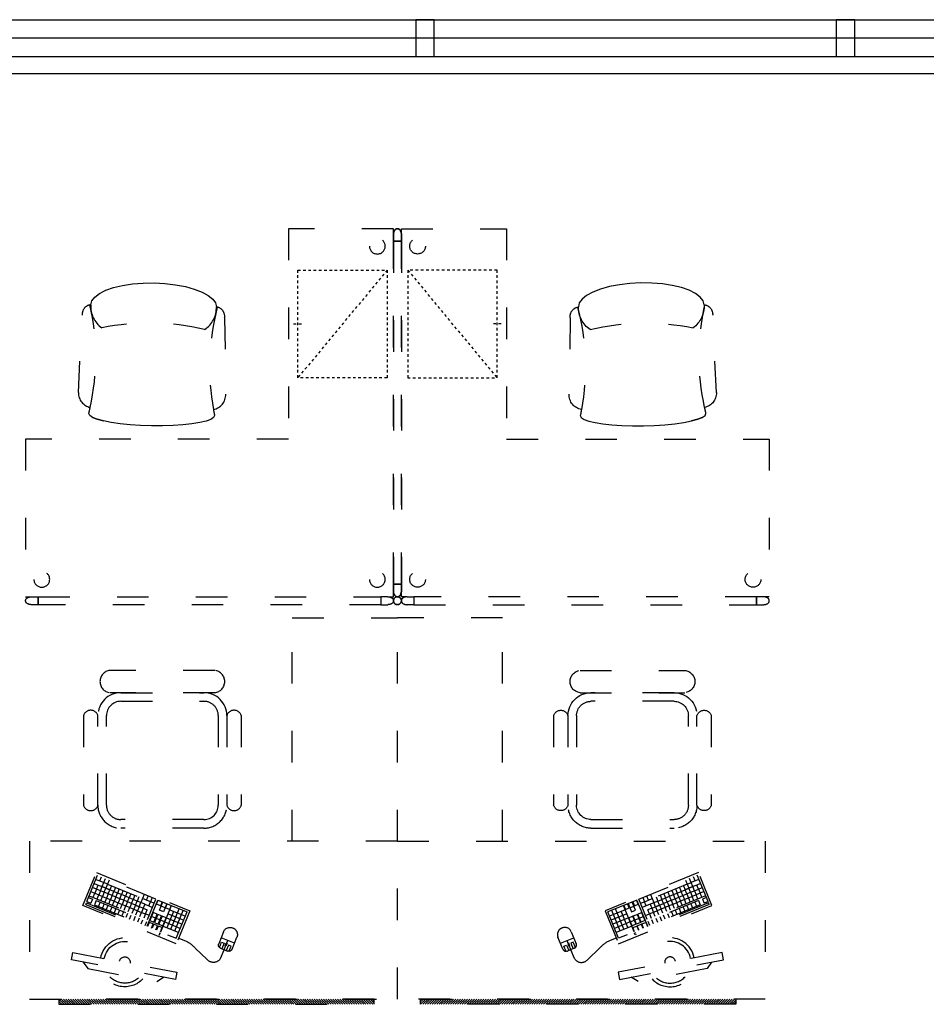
# Model space of a CAD drawing. Header units: millimetres. Extents: x -539149 to -534375, y 505028 to 505469.
# Tile 128 of 135: x -534794 to -534759, y 505325 to 505363. Entities that reach past the tile are written whole.
import ezdxf

# ---------------------------------------------------------------- set-up
doc = ezdxf.new("R2010")
doc.units = ezdxf.units.MM
doc.header["$LTSCALE"] = 10
doc.linetypes.add('ACAD_ISO03W100', pattern=[30, 12, -18])
doc.linetypes.add('HIDDEN2', pattern=[0.1875, 0.125, -0.0625])
for name, color, linetype in [('A-建筑-窗户', 4, 'Continuous'), ('B-平面-家具L', 30, 'Continuous'), ('B-平面-活动家具', 30, 'ACAD_ISO03W100'), ('家具', 1, 'Continuous')]:
    doc.layers.add(name, color=color, linetype=linetype)

# ---------------------------------------------------------------- blocks, each defined once
blk = doc.blocks.new('A$C50D80CFC')
for p, q in [((317.432712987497, 678.1137840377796, 4.4319627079e-06), (309.5248600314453, 675.3435758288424, 4.4319627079e-06)), ((330.2413478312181, 675.6615246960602, 4.4319627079e-06), (317.432712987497, 678.1137840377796, 4.4319627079e-06)), ((330.2413478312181, 675.6615246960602, 4.4319627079e-06), (347.5562974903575, 668.0602894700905, 4.4319627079e-06)), ((347.5562974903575, 668.0602894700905, 4.4319627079e-06), (330.2413478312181, 675.6615246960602, 4.4319627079e-06)), ((225.1857920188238, 649.1120326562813, 4.4319627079e-06), (23.64198965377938, 434.4292459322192, 4.4319627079e-06)), ((347.5562974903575, 668.0602894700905, 4.4319627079e-06), (368.8563607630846, 655.5422358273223, 4.4319627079e-06)), ((368.856360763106, 655.542235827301, 4.4319627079e-06), (347.5562974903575, 668.0602894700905, 4.4319627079e-06)), ((393.4927267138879, 638.485580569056, 4.4319627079e-06), (368.856360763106, 655.542235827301, 4.4319627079e-06)), ((420.7151116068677, 617.4130623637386, 4.4319627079e-06), (393.4927267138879, 638.485580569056, 4.4319627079e-06)), ((449.6978958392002, 592.9596549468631, 4.4319627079e-06), (420.7151116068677, 617.4130623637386, 4.4319627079e-06)), ((479.5601110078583, 565.8710296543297, 4.4319627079e-06), (449.6978958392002, 592.9596549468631, 4.4319627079e-06)), ((509.3946517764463, 536.9712686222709, 4.4319627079e-06), (479.5601110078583, 565.8710296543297, 4.4319627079e-06)), ((538.2959502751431, 507.1351903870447, 4.4319627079e-06), (509.3946517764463, 536.9712686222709, 4.4319627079e-06)), ((565.3830381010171, 477.2745126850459, 4.4319627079e-06), (538.2959502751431, 507.1351903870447, 4.4319627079e-06)), ((589.8364455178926, 448.2917284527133, 4.4319627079e-06), (565.3830381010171, 477.2745126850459, 4.4319627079e-06)), ((610.9105011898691, 421.0678060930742, 4.4319627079e-06), (589.8364455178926, 448.2917284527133, 4.4319627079e-06)), ((627.965618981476, 396.4329776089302, 4.4319627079e-06), (610.9105011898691, 421.0678060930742, 4.4319627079e-06)), ((17.4046268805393, 383.2234744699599, 4.4319627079e-06), (9.295180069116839, 369.9762511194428, 4.4319627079e-06)), ((640.4836726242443, 375.1329143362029, 4.4319627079e-06), (627.965618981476, 396.4329776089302, 4.4319627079e-06)), ((648.0849078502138, 357.8179646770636, 4.4319627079e-06), (640.4836726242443, 375.1329143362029, 4.4319627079e-06)), ((9.295180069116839, 369.9762511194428, 4.4319627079e-06), (6.57078912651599, 351.9909659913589, 4.4319627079e-06)), ((6.57078912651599, 351.9909659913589, 4.4319627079e-06), (9.313629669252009, 329.817621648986, 4.4319627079e-06)), ((647.7669589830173, 337.1014768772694, 4.4319627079e-06), (650.5371671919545, 345.0093298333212, 4.4319627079e-06)), ((650.5371671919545, 345.0093298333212, 4.4319627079e-06), (648.0849078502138, 357.8179646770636, 4.4319627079e-06)), ((9.313629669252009, 329.817621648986, 4.4319627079e-06), (17.44221596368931, 304.1280910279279, 4.4319627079e-06)), ((17.44221596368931, 304.1280910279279, 4.4319627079e-06), (30.70747840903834, 275.7003322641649, 4.4319627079e-06)), ((30.70747840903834, 275.7003322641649, 4.4319627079e-06), (48.70660073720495, 245.4045514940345, 4.4319627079e-06)), ((48.70660073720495, 245.4045514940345, 4.4319627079e-06), (70.89531974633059, 214.1570788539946, 4.4319627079e-06)), ((406.8526290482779, 51.21860646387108, 4.4319627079e-06), (618.8371276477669, 250.2292609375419, 4.4319627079e-06)), ((70.89531974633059, 214.1570788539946, 4.4319627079e-06), (96.5956126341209, 182.9065312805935, 4.4319627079e-06)), ((96.5956126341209, 182.9065312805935, 4.4319627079e-06), (125.027983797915, 152.6046006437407, 4.4319627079e-06)), ((125.027983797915, 152.6046006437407, 4.4319627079e-06), (155.3314519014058, 124.1706920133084, 4.4319627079e-06)), ((155.3314519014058, 124.1706920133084, 4.4319627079e-06), (186.5804620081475, 98.47193659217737, 4.4319627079e-06)), ((186.5804620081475, 98.47193659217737, 4.4319627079e-06), (217.8279346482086, 76.28321758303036, 4.4319627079e-06)), ((217.8279346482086, 76.28321758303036, 4.4319627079e-06), (248.1252528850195, 58.28255778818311, 4.4319627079e-06)), ((248.1252528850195, 58.28255778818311, 4.4319627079e-06), (276.5514741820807, 45.01883280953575, 4.4319627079e-06)), ((276.5514741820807, 45.01883280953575, 4.4319627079e-06), (302.24100480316, 36.89024651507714, 4.4319627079e-06)), ((342.3996342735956, 36.87179691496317, 4.4319627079e-06), (355.6468576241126, 44.98124372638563, 4.4319627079e-06)), ((302.24100480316, 36.89024651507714, 4.4319627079e-06), (324.4143491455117, 34.14740597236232, 4.4319627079e-06)), ((324.4143491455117, 34.14740597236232, 4.4319627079e-06), (342.3996342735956, 36.87179691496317, 4.4319627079e-06))]:
    blk.add_line(p, q)
at = {"extrusion": (0, 0, -1)}
for centre, major_axis, ratio, start_param, end_param in [((-505.3333516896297, 1198.08193754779, 4.4319627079e-06), (-684.5616480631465, 684.5616480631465), 0.9999999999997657, 2.926577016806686, 2.95062812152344), ((-449.5744972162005, 1151.46360562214, 4.4319627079e-06), (-633.4589835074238, 633.4589835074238), 0.9999999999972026, 2.942373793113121, 3.381095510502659), ((265.0665981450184, 609.1338043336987, 4.4319627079e-06), (39.9295469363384, 39.9295469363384), 0.9999999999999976, -1.569576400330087, -0.1903970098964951), ((45.86689978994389, 405.7392633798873, 4.4319627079e-06), (25.66185622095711, 25.66185622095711), 0.9999999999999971, 3.257715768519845, 4.838691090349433), ((91.28059034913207, 315.3515977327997, 4.4319627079e-06), (70.9371747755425, 70.9371747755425), 0.9999999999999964, 4.670073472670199, 5.682024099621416), ((1123.886988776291, -421.9978803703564, 4.4319627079e-06), (-633.4589835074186, 633.4589835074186), 0.99999999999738, 6.043682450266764, 6.482404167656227), ((581.5571874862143, 292.6432149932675, 4.4319627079e-06), (39.9295469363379, 39.9295469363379), 0.9999999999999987, 0.1903970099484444, 1.635129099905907), ((378.1626465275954, 73.44351664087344, 4.4319627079e-06), (25.6618562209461, 25.6618562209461), 0.9999999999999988, 1.444494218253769, 3.025469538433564)]:
    blk.add_ellipse(centre, major_axis=major_axis, ratio=ratio, start_param=start_param, end_param=end_param, dxfattribs=at)
at = {"extrusion": (0, 0, -0.9999999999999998)}
for centre, major_axis, ratio, start_param, end_param in [((863.0119863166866, 890.5886031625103, 4.4319627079e-06), (-630.3613354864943, 630.3613354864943), 0.9999999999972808, 4.491074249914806, 4.933703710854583), ((1170.505320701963, -477.7567348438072, 4.4319627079e-06), (684.5616480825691, 684.5616480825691), 0.9999999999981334, -1.379831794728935, -1.355780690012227), ((287.7749808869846, 118.8572071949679, 4.4319627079e-06), (70.93717477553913, 70.93717477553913), 0.9999999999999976, 0.6011612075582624, 1.613111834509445)]:
    blk.add_ellipse(centre, major_axis=major_axis, ratio=ratio, start_param=start_param, end_param=end_param, dxfattribs=at)
blk = doc.blocks.new('1grjh')
at = {"layer": 'B-平面-活动家具', "elevation": 450.9834994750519}
for points in [[(22796.75707599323, -67373.4589914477), (22796.75707599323, -67347.40262844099, 0.15271203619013), (22791.88651290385, -67330.78155065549, 0.2467330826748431), (22781.75707484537, -67325.4589914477, 0.246733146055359), (22771.62763761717, -67330.78154819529, 0.1527120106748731), (22766.75707452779, -67347.40262084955), (22766.75707452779, -67373.4589914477), (22796.75707599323, -67373.4589914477)], [(22796.75707599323, -68677.4589914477), (22796.75707599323, -68703.5153544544, -0.15271203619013), (22791.88651290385, -68720.1364322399, -0.2467330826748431), (22781.75707484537, -68725.4589914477, -0.246733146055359), (22771.62763761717, -68720.1364347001, -0.1527120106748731), (22766.75707452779, -68703.51536204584), (22766.75707452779, -68677.4589914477), (22796.75707599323, -68677.4589914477)], [(22844.75707484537, -68755.45899259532), (22818.70071183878, -68755.45899259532, -0.15271203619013), (22802.07963405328, -68750.58842950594, -0.2467330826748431), (22796.75707484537, -68740.4589914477, -0.246733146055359), (22802.07963159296, -68730.3295542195, -0.1527120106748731), (22818.70070424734, -68725.45899113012), (22844.75707484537, -68725.45899113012), (22844.75707484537, -68755.45899259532)], [(24148.75707484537, -68755.45899259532), (24174.81343785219, -68755.45899259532, 0.15271203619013), (24191.43451563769, -68750.58842950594, 0.2467330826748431), (24196.75707484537, -68740.4589914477, 0.246733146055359), (24191.43451809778, -68730.3295542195, 0.1527120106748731), (24174.81344544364, -68725.45899113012), (24148.75707484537, -68725.45899113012), (24148.75707484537, -68755.45899259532)]]:
    blk.add_lwpolyline(points, format="xyb", dxfattribs=at)
for points in [[(22796.81344544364, -67347.45899113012), (22796.81344544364, -67325.45899113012), (23196.81344544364, -67325.45899113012), (23196.81344544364, -68125.45899113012), (24196.81344544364, -68125.45899113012), (24196.81344544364, -68725.45899113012), (24174.81344544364, -68725.45899113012)], [(22818.70070424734, -68725.45899113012), (22796.70070424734, -68725.45899113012), (22796.70070424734, -68703.45899113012)]]:
    blk.add_lwpolyline(points, dxfattribs=at)
for points in [[(22766.75707452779, -68677.4589914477), (22796.75707452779, -68677.4589914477), (22796.75707452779, -67373.4589914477), (22766.75707452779, -67373.4589914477)], [(22844.75707484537, -68725.45899113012), (22844.75707484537, -68755.45899113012), (24148.75707484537, -68755.45899113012), (24148.75707484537, -68725.45899113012)]]:
    blk.add_lwpolyline(points, close=True, dxfattribs=at)
at = {"layer": 'B-平面-活动家具'}
for centre, radius in [((22858.45674386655, -67391.7326857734), 30.00000000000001), ((22858.45674386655, -68659.18529712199), 30), ((24135.05740582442, -68659.18529712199), 30), ((22781.75707484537, -68740.4589914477, 450.9834994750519), 15)]:
    blk.add_circle(centre, radius, dxfattribs=at)
at = {"layer": '家具', "color": 8, "linetype": 'HIDDEN2'}
for p, q in [((22820.75707452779, -67482.73873455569, 450.9834994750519), (23160.75707452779, -67892.73873455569, 450.9834994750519)), ((23176.78797030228, -67687.73873455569, 450.9834994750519), (23144.72617875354, -67687.73873455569, 450.9834994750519))]:
    blk.add_line(p, q, dxfattribs=at)
at = {"layer": '家具', "color": 8, "linetype": 'HIDDEN2', "elevation": 450.9834994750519}
blk.add_lwpolyline([(23160.75707452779, -67892.73873455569), (23160.75707452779, -67482.73873455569), (22820.75707452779, -67482.73873455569), (22820.75707452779, -67892.73873455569)], close=True, dxfattribs=at)
at = {"layer": 'B-平面-活动家具', "rotation": 226.0000000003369}
blk.add_blockref('A$C50D80CFC', (23685.17330275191, -67335.98757118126, 450.9834950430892), dxfattribs=at)
blk = doc.blocks.new('A$C42307EB7')
at = {"layer": 'B-平面-活动家具'}
h = blk.add_hatch(dxfattribs=at)
h.set_pattern_fill('ANSI31', color=8, scale=50, angle=90, style=0)
h.set_pattern_definition([(135, (-88, -20), (-4.419417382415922, -4.419417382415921), [])])
h.paths.add_polyline_path([(-1288, -20), (-88, -20), (-88, 0), (-1288, 0)])
for p, q in [((-400, 600), (-400, 1450)), ((-400, 1450), (0, 1450)), ((0, 600), (0, 1450)), ((-694.9238386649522, 1250.000003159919), (-1094.076179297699, 1249.999996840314)), ((-694.9238373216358, 1165.154371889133), (-1094.076177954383, 1165.154365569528))]:
    blk.add_line(p, q, dxfattribs=at)
at = {"layer": 'B-平面-活动家具', "color": 8}
for p, q in [((-1052.681825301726, 1132.427093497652), (-736.3181889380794, 1132.42709850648)), ((-1107.227273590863, 737.2727239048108), (-1107.227278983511, 1077.881638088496)), ((-681.7727335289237, 1077.88164482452), (-681.772728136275, 737.2727306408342)), ((-736.3181818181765, 682.7272752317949), (-1052.681818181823, 682.7272702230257))]:
    blk.add_line(p, q, dxfattribs=at)
at = {"layer": 'B-平面-活动家具', "color": 251, "extrusion": (0, 0, -1)}
for p, q in [((-1181.973894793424, 370.8634374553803), (-1140.985347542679, 470.7831001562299)), ((-1147.361343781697, 455.2400415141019), (-1132.55843078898, 449.1676641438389)), ((-919.0096218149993, 379.7253215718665), (-1140.985347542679, 470.7831001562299)), ((-1132.55843078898, 449.1676641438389), (-1126.182434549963, 464.7107227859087)), ((-1117.760372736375, 443.0972783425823), (-1111.384376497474, 458.6403369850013)), ((-1096.591173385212, 452.5719427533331), (-1102.967169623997, 437.0288841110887)), ((-1145.310423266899, 418.081546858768), (-1160.113336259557, 424.1539242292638)), ((-1153.732485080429, 439.694991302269), (-1138.929572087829, 433.6226139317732)), ((-1145.315278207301, 418.08353842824), (-1151.691274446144, 402.5404797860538)), ((-1145.315278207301, 418.08353842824), (-1138.939281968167, 433.6265970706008)), ((-1130.51236521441, 412.0111610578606), (-1145.315278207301, 418.08353842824)), ((-1138.934427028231, 433.6246055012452), (-1124.131514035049, 427.5522281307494)), ((-1130.517220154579, 412.0131526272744), (-1136.893216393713, 396.4700939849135)), ((-1132.553575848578, 449.1656725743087), (-1117.75551779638, 443.0952867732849)), ((-1130.517220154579, 412.0131526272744), (-1124.141223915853, 427.5562112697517)), ((-1115.714307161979, 405.9407752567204), (-1130.517220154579, 412.0131526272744)), ((-1109.343165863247, 421.4858254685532), (-1124.146078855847, 427.5582028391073)), ((-1124.136368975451, 427.5542197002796), (-1109.333455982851, 421.4818423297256)), ((-1124.131514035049, 427.5522281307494), (-1117.75551779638, 443.0952867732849)), ((-1102.957459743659, 437.0249009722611), (-1117.760372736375, 443.0972783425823)), ((-1115.719162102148, 405.9427668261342), (-1109.343165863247, 421.4858254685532)), ((-1094.545107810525, 415.4154396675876), (-1109.348020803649, 421.4878170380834)), ((-1102.96231468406, 437.0268925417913), (-1109.338310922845, 421.4838338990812)), ((-1109.338310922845, 421.4838338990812), (-1094.535397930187, 415.4114565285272)), ((-1102.967169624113, 437.0288841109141), (-969.7797922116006, 382.3934203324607)), ((-1100.921104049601, 399.8723810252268), (-1094.545107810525, 415.4154396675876)), ((-1079.747049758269, 409.3450538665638), (-1094.549962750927, 415.4174312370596)), ((-1088.164256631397, 430.9565067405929), (-1094.540252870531, 415.413448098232)), ((-1073.366198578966, 424.8861209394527), (-1079.742194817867, 409.3430622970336)), ((-1058.568140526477, 418.8157351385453), (-1064.944136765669, 403.2726764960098)), ((-1043.770082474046, 412.7453493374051), (-1050.146078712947, 397.202290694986)), ((-1175.597898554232, 386.4064960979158), (-1160.794985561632, 380.33411872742)), ((-1172.865328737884, 393.0678069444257), (-950.8896030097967, 302.0100283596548)), ((-1160.799840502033, 380.336110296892), (-1167.175836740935, 364.7930516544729)), ((-1166.494187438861, 408.612857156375), (-1151.691274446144, 402.5404797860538)), ((-1160.794985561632, 380.33411872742), (-1160.799840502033, 380.336110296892)), ((-1158.062415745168, 386.9954295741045), (-1151.686419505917, 402.53848821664)), ((-1151.696129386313, 402.5424713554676), (-1136.893216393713, 396.4700939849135)), ((-1143.264357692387, 380.9250437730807), (-1136.888361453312, 396.4681024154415)), ((-1136.898071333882, 396.4720855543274), (-1122.095158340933, 390.399708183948)), ((-1128.466299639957, 374.8546579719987), (-1122.090303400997, 390.3977166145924)), ((-1122.100013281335, 390.40169975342), (-1107.297100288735, 384.3293223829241)), ((-1115.719162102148, 405.9427668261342), (-1122.095158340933, 390.399708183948)), ((-1100.916249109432, 399.870389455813), (-1115.719162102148, 405.9427668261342)), ((-1107.297100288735, 384.3293223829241), (-1113.673096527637, 368.7862637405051)), ((-1107.301955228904, 384.331313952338), (-1092.499042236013, 378.2589365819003)), ((-1100.921104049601, 399.8723810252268), (-1107.297100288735, 384.3293223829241)), ((-1086.118191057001, 393.800003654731), (-1100.921104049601, 399.8723810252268)), ((-1098.870183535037, 362.7138863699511), (-1092.494187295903, 378.2569450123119)), ((-1092.503897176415, 378.2609281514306), (-1077.700984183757, 372.1885507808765)), ((-1086.123045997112, 393.8019952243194), (-1092.499042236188, 378.2589365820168)), ((-1086.123045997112, 393.8019952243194), (-1079.747049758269, 409.3450538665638)), ((-1071.320133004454, 387.7296178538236), (-1086.123045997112, 393.8019952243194)), ((-1064.948991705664, 403.2746680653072), (-1079.751904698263, 409.3470454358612)), ((-1071.324987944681, 387.7316094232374), (-1077.700984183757, 372.1885507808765)), ((-1071.324987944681, 387.7316094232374), (-1064.948991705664, 403.2746680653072)), ((-1056.522074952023, 381.6592320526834), (-1071.324987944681, 387.7316094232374)), ((-1050.150933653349, 397.2042822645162), (-1064.953846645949, 403.2766596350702)), ((-1056.52692989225, 381.6612236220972), (-1062.902926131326, 366.1181649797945)), ((-1056.52692989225, 381.6612236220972), (-1050.150933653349, 397.2042822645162)), ((-1041.724016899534, 375.588846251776), (-1056.52692989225, 381.6612236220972)), ((-1035.352875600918, 391.133896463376), (-1050.155788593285, 397.2062738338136)), ((-1041.728871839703, 375.5908378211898), (-1048.104868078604, 360.0477791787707)), ((-1041.728871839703, 375.5908378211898), (-1035.352875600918, 391.133896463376)), ((-1026.92595884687, 369.5184604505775), (-1041.728871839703, 375.5908378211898)), ((-1020.554817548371, 385.0635106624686), (-1035.357730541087, 391.1358880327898)), ((-1028.972024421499, 406.6749635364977), (-1035.348020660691, 391.1319048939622)), ((-1026.930813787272, 369.5204520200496), (-1020.554817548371, 385.0635106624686)), ((-1005.75675949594, 378.9931248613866), (-1020.55967248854, 385.0655022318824)), ((-1014.173966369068, 400.6045777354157), (-1020.549962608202, 385.0615190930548)), ((-1012.132755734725, 363.4500662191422), (-1005.75675949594, 378.9931248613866)), ((-990.9587014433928, 372.9227390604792), (-1005.761614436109, 378.9951164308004)), ((-999.3759083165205, 394.5341919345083), (-1005.751904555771, 378.9911332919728)), ((-984.5778502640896, 388.4638061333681), (-990.9538465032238, 372.9207474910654)), ((-969.7797922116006, 382.3934203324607), (-976.1557884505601, 366.850361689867)), ((-963.4086509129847, 397.9384705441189), (-969.7846471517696, 382.3954119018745)), ((-954.9768792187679, 376.3210429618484), (-969.7797922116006, 382.3934203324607)), ((-954.9817341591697, 376.3230345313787), (-948.6057379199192, 391.8660931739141)), ((-940.1788211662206, 370.250657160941), (-954.9817341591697, 376.3230345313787)), ((-952.565240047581, 276.7565596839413), (-911.5766927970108, 376.6762223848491)), ((-950.8896030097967, 302.0100283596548), (-919.0096218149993, 379.7253215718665)), ((-933.8076798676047, 385.7957073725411), (-940.1836761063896, 370.2526487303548)), ((-916.4690874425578, 360.6546186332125), (-910.1387556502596, 376.0863589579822)), ((-911.5766927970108, 376.6762223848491), (-800.5548453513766, 331.1333921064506)), ((-1186.189936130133, 359.9675291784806), (-1183.768105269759, 365.8713374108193)), ((-1186.189936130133, 359.9675291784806), (-905.1881783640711, 244.6963851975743)), ((-1183.768105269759, 365.8713374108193), (-902.7663475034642, 250.6001934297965)), ((-1181.973894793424, 370.8634374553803), (-1167.170981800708, 364.7910600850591)), ((-1181.973894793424, 370.8634374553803), (-1167.170981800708, 364.7910600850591)), ((-1146.00178244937, 374.2657244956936), (-1152.377778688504, 358.7226658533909)), ((-1152.377778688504, 358.7226658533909), (-841.5433926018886, 231.2137294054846)), ((-1146.00178244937, 374.2657244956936), (-953.6221728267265, 295.3487175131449)), ((-1131.203724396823, 368.1953386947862), (-1137.579720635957, 352.6522800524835)), ((-1116.405666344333, 362.1249528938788), (-1122.781662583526, 346.5818942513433)), ((-1101.607608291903, 356.0545670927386), (-1107.983604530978, 340.5115084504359)), ((-1086.809550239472, 349.9841812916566), (-1093.185546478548, 334.4411226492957)), ((-1084.072125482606, 356.6435005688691), (-1077.696129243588, 372.1865592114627)), ((-1072.011492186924, 343.9137954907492), (-1078.387488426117, 328.3707368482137)), ((-1077.705839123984, 372.1905423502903), (-1062.902926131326, 366.1181649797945)), ((-1069.274067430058, 350.5731147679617), (-1062.898071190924, 366.1161734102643)), ((-1057.213434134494, 337.843409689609), (-1063.589430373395, 322.3003510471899)), ((-1062.907781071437, 366.120156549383), (-1048.104868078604, 360.0477791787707)), ((-1054.476009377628, 344.5027289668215), (-1048.100013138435, 360.0457876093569)), ((-1048.109723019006, 360.0497707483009), (-1033.306810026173, 353.9773933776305)), ((-1039.677951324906, 338.4323431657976), (-1033.301955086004, 353.9754018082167)), ((-1033.311664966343, 353.9793849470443), (-1018.508751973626, 347.9070075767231)), ((-1026.930813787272, 369.5204520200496), (-1033.306810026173, 353.9773933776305)), ((-1012.127900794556, 363.4480746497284), (-1026.930813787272, 369.5204520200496)), ((-1024.879893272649, 332.3619573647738), (-1018.503897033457, 347.9050160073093)), ((-1018.513606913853, 347.9089991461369), (-1003.710693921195, 341.8366217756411)), ((-1012.132755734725, 363.4500662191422), (-1018.508751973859, 347.9070075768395)), ((-997.329842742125, 357.3776888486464), (-1012.132755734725, 363.4500662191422)), ((-1010.08183522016, 326.2915715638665), (-1003.705838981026, 341.8346302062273)), ((-1003.715548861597, 341.8386133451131), (-988.9126358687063, 335.7662359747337)), ((-997.3346976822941, 357.3796804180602), (-1003.710693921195, 341.8366217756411)), ((-997.3395526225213, 357.381671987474), (-982.536639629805, 351.3092946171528)), ((-997.3346976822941, 357.3796804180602), (-990.9587014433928, 372.9227390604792)), ((-982.5317846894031, 351.3073030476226), (-997.3346976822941, 357.3796804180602)), ((-976.1606433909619, 366.852353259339), (-990.96355638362, 372.924730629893)), ((-982.536639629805, 351.3092946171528), (-988.9126358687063, 335.7662359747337)), ((-982.536639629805, 351.3092946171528), (-976.1606433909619, 366.852353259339)), ((-967.7337266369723, 345.2369172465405), (-982.536639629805, 351.3092946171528)), ((-961.36258533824, 360.7819674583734), (-976.1654983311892, 366.8543448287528)), ((-967.7385815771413, 345.2389088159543), (-974.1145778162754, 329.6958501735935)), ((-961.3674402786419, 360.7839590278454), (-967.7434365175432, 345.2409003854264)), ((-967.7434365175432, 345.2409003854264), (-952.940523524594, 339.168523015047)), ((-961.357730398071, 360.7799758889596), (-946.5548174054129, 354.7075985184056)), ((-959.3068098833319, 323.6214812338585), (-952.930813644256, 339.1645398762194)), ((-946.5548174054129, 354.7075985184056), (-940.1788211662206, 370.250657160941)), ((-946.5548174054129, 354.7075985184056), (-931.7519044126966, 348.6352211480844)), ((-925.3759081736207, 364.178279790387), (-940.1788211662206, 370.250657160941)), ((-901.6661744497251, 354.5822412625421), (-916.4690874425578, 360.6546186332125)), ((-905.5542799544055, 338.1981692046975), (-892.9109994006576, 369.0192744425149)), ((-890.7513669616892, 332.1257918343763), (-905.5542799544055, 338.1981692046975)), ((-895.3358426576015, 370.0139815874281), (-901.6661744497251, 354.5822412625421)), ((-900.7550445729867, 255.5032388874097), (-859.7664973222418, 355.4229015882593)), ((-884.438418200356, 347.5151567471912), (-899.2413311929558, 353.5875341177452)), ((-878.1080864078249, 362.9468970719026), (-890.7513669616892, 332.1257918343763)), ((-882.1815595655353, 346.5893594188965), (-875.851227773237, 362.0210997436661)), ((-867.3786465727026, 340.5169820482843), (-882.1815595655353, 346.5893594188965)), ((-861.0483147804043, 355.9487223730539), (-867.3786465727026, 340.5169820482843)), ((-866.1424935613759, 339.8798429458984), (-806.9308415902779, 315.5903334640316)), ((-862.0406525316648, 265.562853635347), (-830.1606713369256, 343.2781468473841)), ((-847.2377395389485, 259.4904762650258), (-815.3577583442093, 337.2057694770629)), ((-1042.415376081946, 331.7730238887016), (-1048.791372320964, 316.2299652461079)), ((-1027.617318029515, 325.7026380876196), (-1033.99331426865, 310.1595794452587)), ((-1019.190401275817, 304.0872020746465), (-1012.814405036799, 319.6302607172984)), ((-998.0212019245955, 313.561866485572), (-1004.397198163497, 298.0188078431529)), ((-995.2837771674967, 320.221185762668), (-988.907780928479, 335.7642444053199)), ((-983.2231438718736, 307.4914806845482), (-989.5991401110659, 291.9484220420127)), ((-988.9174908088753, 335.7682275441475), (-974.1145778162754, 329.6958501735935)), ((-980.4857191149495, 314.1507999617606), (-974.1097228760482, 329.6938586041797)), ((-974.7913721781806, 285.8740531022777), (-968.4153759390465, 301.4171117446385)), ((-974.1194327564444, 329.6978417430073), (-959.3165197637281, 323.6254643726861)), ((-959.3116648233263, 323.6234728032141), (-965.6876610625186, 308.0804141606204)), ((-944.5087518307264, 317.5510954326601), (-959.3116648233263, 323.6234728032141)), ((-929.3483292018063, 329.2582999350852), (-942.0187368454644, 298.3710657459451)), ((-920.8398276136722, 307.8417470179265), (-935.6427406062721, 313.9141243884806)), ((-914.5454162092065, 323.1859225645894), (-929.3483292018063, 329.2582999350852)), ((-927.2158238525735, 292.2986883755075), (-914.5454162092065, 323.1859225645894)), ((-912.1205729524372, 322.1912154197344), (-924.7909805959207, 291.3039812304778)), ((-903.6120713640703, 300.7746625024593), (-918.4149843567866, 306.8470398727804)), ((-897.3176599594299, 316.1188380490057), (-912.1205729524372, 322.1912154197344)), ((-909.9880676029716, 285.2316038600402), (-897.3176599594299, 316.1188380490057)), ((-895.0608013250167, 315.1930407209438), (-907.7312089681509, 284.3058065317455)), ((-886.5522997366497, 293.7764878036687), (-901.355212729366, 299.8488651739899)), ((-880.2578883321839, 309.1206633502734), (-895.0608013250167, 315.1930407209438)), ((-892.928295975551, 278.2334291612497), (-880.2578883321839, 309.1206633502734)), ((-878.8944860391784, 308.7937256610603), (-819.682834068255, 284.5042161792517)), ((-876.8435655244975, 271.6352310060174), (-851.3395805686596, 333.8074655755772)), ((-872.5184898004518, 324.3367843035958), (-813.3068378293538, 300.0472748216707)), ((-841.5433926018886, 231.2137294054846), (-800.5548453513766, 331.1333921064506)), ((-959.9933141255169, 279.8036673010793), (-953.6173178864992, 295.3467259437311)), ((-944.7487279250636, 291.7160412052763), (-951.1247241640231, 276.1729825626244)), ((-929.9458149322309, 285.643663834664), (-944.7487279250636, 291.7160412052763)), ((-942.0187368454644, 298.3710657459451), (-927.2158238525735, 292.2986883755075)), ((-936.321811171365, 270.1006051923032), (-929.9458149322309, 285.643663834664)), ((-927.5209716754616, 284.648956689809), (-933.8969679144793, 269.1058980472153)), ((-912.7180586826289, 278.5765793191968), (-927.5209716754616, 284.648956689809)), ((-924.7909805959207, 291.3039812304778), (-909.9880676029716, 285.2316038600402)), ((-919.094054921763, 263.0335206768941), (-912.7180586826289, 278.5765793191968)), ((-910.4612000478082, 277.650781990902), (-916.8371962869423, 262.1077233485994)), ((-895.6582870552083, 271.5784046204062), (-910.4612000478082, 277.650781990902)), ((-907.7312089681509, 284.3058065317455), (-892.928295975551, 278.2334291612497)), ((-902.0342832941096, 256.035345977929), (-895.6582870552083, 271.5784046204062)), ((-891.6464785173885, 277.7076083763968), (-832.4348265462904, 253.41809889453)), ((-885.2704822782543, 293.2506670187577), (-826.0588303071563, 268.9611575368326)), ((-625.694759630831, 270.2167584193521), (-626.4147563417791, 270.5121118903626)), ((-905.1881783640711, 244.6963851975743), (-902.7663475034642, 250.6001934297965))]:
    blk.add_line(p, q, dxfattribs=at)
at = {"layer": 'B-平面-活动家具', "color": 251, "linetype": 'ByBlock', "extrusion": (0, 0, -1)}
for p, q in [((-620.2133328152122, 212.4372604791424), (-670.8931608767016, 233.2268875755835)), ((-677.4731214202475, 196.2055301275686), (-669.2053305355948, 216.3603033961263)), ((-669.2053305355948, 216.3603033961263), (-659.5663832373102, 212.4062623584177)), ((-659.5663832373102, 212.4062623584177), (-668.2834499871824, 191.1562686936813)), ((-659.9510710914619, 187.7338371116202), (-654.3511621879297, 201.384992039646)), ((-656.1834979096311, 202.136643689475), (-652.0486431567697, 212.216368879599)), ((-652.5188264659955, 200.6333403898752), (-656.1834979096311, 202.136643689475)), ((-648.3839717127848, 210.7130655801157), (-652.5188264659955, 200.6333403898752)), ((-652.0486431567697, 212.216368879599), (-648.3839717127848, 210.7130655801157)), ((-642.8985604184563, 205.5688709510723), (-651.6156271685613, 184.3188772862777)), ((-650.2163074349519, 211.4647172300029), (-645.5532468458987, 222.8320740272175)), ((-633.2596131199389, 201.6148299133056), (-642.8985604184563, 205.5688709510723)), ((-641.5274040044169, 181.4600566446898), (-633.2596131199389, 201.6148299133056))]:
    blk.add_line(p, q, dxfattribs=at)
at = {"layer": 'B-平面-活动家具'}
blk.add_lwpolyline([(-1052.681817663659, 649.9999974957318, -0.4142135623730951), (-1139.954546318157, 737.2727233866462), (-1139.954551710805, 1077.881637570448, -0.4142135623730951), (-1052.681825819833, 1165.154366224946), (-736.3181894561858, 1165.154371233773, -0.4142135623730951), (-649.0454608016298, 1077.881645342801), (-649.0454554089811, 737.2727311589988, -0.4142135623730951), (-736.3181813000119, 650.000002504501)], format="xyb", close=True, dxfattribs=at)
for points in [[(-1139.954551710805, 1077.881637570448, 0.7558018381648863), (-1194.500006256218, 1077.881636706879), (-1194.500000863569, 737.272722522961, 0.7558018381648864), (-1139.954546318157, 737.2727233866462)], [(-649.0454608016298, 1077.881645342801, -0.7558018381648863), (-594.5000062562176, 1077.88164620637), (-594.5000008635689, 737.2727320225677, -0.7558018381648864), (-649.0454554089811, 737.2727311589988)]]:
    blk.add_lwpolyline(points, format="xyb", dxfattribs=at)
for points in [[(-1400, 600), (-1400, 0), (0, 0), (0, 600)], [(-1288, -20), (-88, -20), (-88, 0), (-1288, 0)]]:
    blk.add_lwpolyline(points, close=True, dxfattribs=at)
at = {"layer": 'B-平面-活动家具', "extrusion": (0, 0, -1)}
for points in [[(1145.350615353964, 481.2207453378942), (790.1172001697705, 335.4986599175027), (841.7324078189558, 209.6738994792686), (1196.965823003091, 355.3959848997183)], [(1240.961175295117, 148.8677548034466), (1235.693961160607, 176.9494290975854), (839.4263441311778, 102.622436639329), (844.6935582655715, 74.54076234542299)]]:
    blk.add_lwpolyline(points, close=True, dxfattribs=at)
blk.add_lwpolyline([(626.4147563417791, 270.5121118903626, -0.4142135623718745), (661.6418088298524, 255.7793330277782), (680.1674167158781, 210.6186084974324, -0.414213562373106), (672.8010272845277, 193.0050822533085), (647.1011148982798, 182.4625919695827, -0.4142135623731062), (629.4875886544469, 189.8289814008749), (610.9619807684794, 234.9897059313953, -0.4223949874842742)], format="xyb", close=True, dxfattribs=at)
blk.add_lwpolyline([(832.4925735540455, 232.1982675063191), (809.9682055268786, 222.958433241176, 0.1231056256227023), (769.5393866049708, 193.2165806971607), (723.9717062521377, 150.5312306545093, -0.5125255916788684), (673.8108224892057, 153.9472850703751), (659.9510710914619, 187.7338371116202)], format="xyb", dxfattribs=at)
blk.add_lwpolyline([(1195.681775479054, 140.3748034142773), (1178.792511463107, 115.9211934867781), (915.6509625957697, 66.56434705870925), (889.9729580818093, 83.03371373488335)], dxfattribs=at)
at = {"layer": 'B-平面-活动家具'}
for centre, start, end in [((-1089.191145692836, 1207.577181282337), 96.56874027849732, 263.4312615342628), ((-699.8088709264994, 1207.577187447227), 276.5687402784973, 83.43126153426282)]:
    blk.add_arc(centre, 42.70314781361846, start, end, dxfattribs=at)
at = {"layer": 'B-平面-活动家具', "color": 8}
for centre, radius, start, end in [((-1052.681824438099, 1077.881638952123), 54.54545454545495, 90.00000090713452, 180.0000009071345), ((-736.3181880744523, 1077.881643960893), 54.54545454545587, 9.071344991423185e-07, 90.00000090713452), ((-1052.681819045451, 737.2727247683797), 54.54545454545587, 180.0000009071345, 270.0000009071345), ((-736.3181826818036, 737.2727297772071), 54.54545454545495, 270.0000009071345, 9.071344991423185e-07)]:
    blk.add_arc(centre, radius, start, end, dxfattribs=at)
at = {"layer": 'B-平面-活动家具', "extrusion": (0, 0, -1)}
for start, end in [(10.62340059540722, 190.6234005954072), (222.7366597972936, 338.5101413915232)]:
    blk.add_arc((1037.560152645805, 139.7859328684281), 93.10154607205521, start, end, dxfattribs=at)
at = {"layer": 'B-平面-活动家具', "color": 8, "extrusion": (0, 0, -1)}
for radius, start, end in [(79.27754607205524, 10.62340059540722, 190.6234005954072), (20.53890950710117, 10.62340059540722, 190.6234005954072), (79.27754607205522, 229.2535876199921, 331.9932135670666)]:
    blk.add_arc((1037.560152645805, 139.7859328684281), radius, start, end, dxfattribs=at)

msp = doc.modelspace()

# ---------------------------------------------------------------- linework, layer by layer
at = {"layer": 'A-建筑-窗户', "ltscale": 0.01}
for p, q in [((-534882.3732111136, 505362.6486509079, 0.06894340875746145), (-534577.7732111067, 505362.6486509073, 0.06894340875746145)), ((-534809.7732111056, 505361.9508075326, 0.06894340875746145), (-534578.4732111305, 505361.9819842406, 0.06894340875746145)), ((-534882.3732111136, 505361.2486509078, 0.06894340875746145), (-534577.773211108, 505361.2486509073, 0.06894340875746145))]:
    msp.add_line(p, q, dxfattribs=at)
at = {"layer": 'A-建筑-窗户', "ltscale": 0.01, "elevation": 0.06894340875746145}
for points in [[(-534778.4732111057, 505361.2486509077), (-534777.7732111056, 505361.2486509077), (-534777.7732111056, 505362.6486509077), (-534778.4732111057, 505362.6486509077)], [(-534762.4732111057, 505361.2486509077), (-534761.7732111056, 505361.2486509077), (-534761.7732111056, 505362.6486509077), (-534762.4732111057, 505362.6486509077)]]:
    msp.add_lwpolyline(points, close=True, dxfattribs=at)
at = {"layer": 'B-平面-家具L', "ltscale": 0.01}
msp.add_line((-534830.7732111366, 505360.5986509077, 0.06894340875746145), (-534577.773211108, 505360.5986509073, 0.06894340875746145), dxfattribs=at)

# ---------------------------------------------------------------- block references
at = {"layer": 'B-平面-活动家具', "ltscale": 0.01, "yscale": 0.01, "zscale": 0.01}
for name, p, xscale in [('1grjh', (-534551.3556403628, 506027.9532408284, 0.06894340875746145), -0.01), ('1grjh', (-535006.990781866, 506027.9532408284, 0.06894340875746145), 0.01), ('A$C42307EB7', (-534779.1732111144, 505325.3986509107, 0.06894340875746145), 0.01), ('A$C42307EB7', (-534779.1732111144, 505325.3986509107, 0.06894340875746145), -0.01)]:
    msp.add_blockref(name, p, dxfattribs=dict(at, xscale=xscale))

doc.saveas('drawing.dxf')
